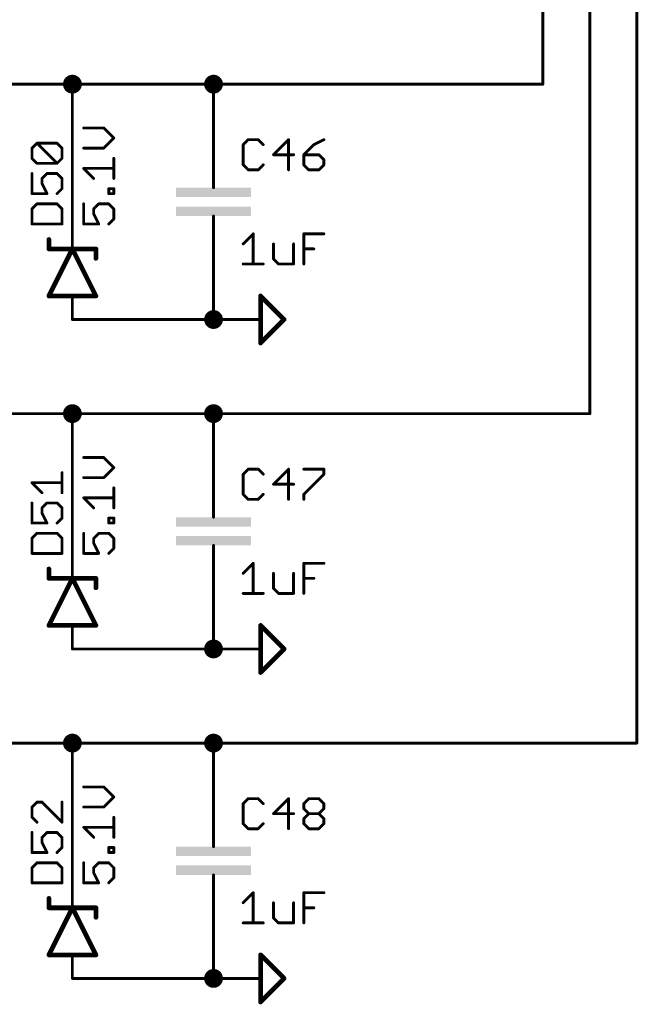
# Model space of a CAD drawing. Extents: x -61 to 240, y -139 to 283.
# Tile 4 of 77: x 40 to 74, y -139 to -85. Entities that reach past the tile are written whole.
import ezdxf

# ---------------------------------------------------------------- set-up
doc = ezdxf.new("R2010")
doc.units = 0
for name, color, linetype in [('91', 94, 'CONTINUOUS'), ('94', 14, 'CONTINUOUS'), ('95', 251, 'CONTINUOUS'), ('96', 251, 'CONTINUOUS')]:
    doc.layers.add(name, color=color, linetype=linetype)

# ---------------------------------------------------------------- blocks, each defined once
blk = doc.blocks.new('RECT')
blk.add_solid([(-0.5, -0.5), (0.5, -0.5), (-0.5, 0.5), (0.5, 0.5)])

msp = doc.modelspace()

# ---------------------------------------------------------------- linework, layer by layer
at = {"layer": '91', "const_width": 0.1524}
for points in [[(68.58, -88.9), (68.58, 7.62)], [(71.12, -106.68), (71.12, 7.62)], [(73.66, -124.46), (73.66, 7.62)], [(38.1, -88.9), (43.18, -88.9)], [(43.18, -96.52), (43.18, -88.9)], [(50.8, -88.9), (43.18, -88.9)], [(50.8, -91.44), (50.8, -88.9)], [(50.8, -88.9), (68.58, -88.9)], [(50.8, -99.06), (50.8, -101.6)], [(50.8, -101.6), (43.18, -101.6)], [(38.1, -106.68), (43.18, -106.68)], [(43.18, -114.3), (43.18, -106.68)], [(50.8, -106.68), (43.18, -106.68)], [(50.8, -109.22), (50.8, -106.68)], [(50.8, -106.68), (71.12, -106.68)], [(50.8, -116.84), (50.8, -119.38)], [(50.8, -119.38), (43.18, -119.38)], [(38.1, -124.46), (43.18, -124.46)], [(43.18, -132.08), (43.18, -124.46)], [(50.8, -124.46), (43.18, -124.46)], [(50.8, -127), (50.8, -124.46)], [(50.8, -124.46), (73.66, -124.46)], [(50.8, -134.62), (50.8, -137.16)], [(50.8, -137.16), (43.18, -137.16)]]:
    msp.add_lwpolyline(points, dxfattribs=at)
at = {"layer": '91'}
for points, const_width in [([(43.18, -89.154, 1), (43.18, -88.646, 1), (43.18, -89.154)], 0.508), ([(50.8, -89.154, 1), (50.8, -88.646, 1), (50.8, -89.154)], 0.508), ([(43.2181, -88.9, 1), (43.1419, -88.9)], 0.0762), ([(43.18, -88.8619, 1), (43.18, -88.9381)], 0.0762), ([(43.18, -88.9381, 1), (43.18, -88.8619)], 0.0762), ([(50.8381, -88.9, 1), (50.7619, -88.9)], 0.0762), ([(50.8, -88.8619, 1), (50.8, -88.9381)], 0.0762), ([(50.8, -88.9381, 1), (50.8, -88.8619)], 0.0762), ([(68.5419, -88.9, 1), (68.6181, -88.9)], 0.0762), ([(68.58, -88.9381, 1), (68.58, -88.8619)], 0.0762), ([(50.7619, -91.44, 1), (50.8381, -91.44)], 0.0762), ([(43.1419, -96.52, 1), (43.2181, -96.52)], 0.0762), ([(50.8381, -99.06, 1), (50.7619, -99.06)], 0.0762), ([(50.8, -101.854, 1), (50.8, -101.346, 1), (50.8, -101.854)], 0.508), ([(43.18, -101.5619, 1), (43.18, -101.6381)], 0.0762), ([(50.7619, -101.6, 1), (50.8381, -101.6)], 0.0762), ([(50.8, -101.6381, 1), (50.8, -101.5619)], 0.0762), ([(43.18, -106.934, 1), (43.18, -106.426, 1), (43.18, -106.934)], 0.508), ([(50.8, -106.934, 1), (50.8, -106.426, 1), (50.8, -106.934)], 0.508), ([(43.2181, -106.68, 1), (43.1419, -106.68)], 0.0762), ([(43.18, -106.6419, 1), (43.18, -106.7181)], 0.0762), ([(43.18, -106.7181, 1), (43.18, -106.6419)], 0.0762), ([(50.8381, -106.68, 1), (50.7619, -106.68)], 0.0762), ([(50.8, -106.6419, 1), (50.8, -106.7181)], 0.0762), ([(50.8, -106.7181, 1), (50.8, -106.6419)], 0.0762), ([(71.0819, -106.68, 1), (71.1581, -106.68)], 0.0762), ([(71.12, -106.7181, 1), (71.12, -106.6419)], 0.0762), ([(50.7619, -109.22, 1), (50.8381, -109.22)], 0.0762), ([(43.1419, -114.3, 1), (43.2181, -114.3)], 0.0762), ([(50.8381, -116.84, 1), (50.7619, -116.84)], 0.0762), ([(50.8, -119.634, 1), (50.8, -119.126, 1), (50.8, -119.634)], 0.508), ([(43.18, -119.3419, 1), (43.18, -119.4181)], 0.0762), ([(50.7619, -119.38, 1), (50.8381, -119.38)], 0.0762), ([(50.8, -119.4181, 1), (50.8, -119.3419)], 0.0762), ([(43.18, -124.714, 1), (43.18, -124.206, 1), (43.18, -124.714)], 0.508), ([(50.8, -124.714, 1), (50.8, -124.206, 1), (50.8, -124.714)], 0.508), ([(43.2181, -124.46, 1), (43.1419, -124.46)], 0.0762), ([(43.18, -124.4219, 1), (43.18, -124.4981)], 0.0762), ([(43.18, -124.4981, 1), (43.18, -124.4219)], 0.0762), ([(50.8381, -124.46, 1), (50.7619, -124.46)], 0.0762), ([(50.8, -124.4219, 1), (50.8, -124.4981)], 0.0762), ([(50.8, -124.4981, 1), (50.8, -124.4219)], 0.0762), ([(73.6219, -124.46, 1), (73.6981, -124.46)], 0.0762), ([(73.66, -124.4981, 1), (73.66, -124.4219)], 0.0762), ([(50.7619, -127, 1), (50.8381, -127)], 0.0762), ([(43.1419, -132.08, 1), (43.2181, -132.08)], 0.0762), ([(50.8381, -134.62, 1), (50.7619, -134.62)], 0.0762), ([(43.18, -137.1219, 1), (43.18, -137.1981)], 0.0762), ([(50.8, -137.414, 1), (50.8, -136.906, 1), (50.8, -137.414)], 0.508), ([(50.8, -137.1981, 1), (50.8, -137.1219)], 0.0762), ([(50.7619, -137.16, 1), (50.8381, -137.16)], 0.0762)]:
    msp.add_lwpolyline(points, format="xyb", dxfattribs=dict(at, const_width=const_width))
at = {"layer": '94'}
for points, const_width in [([(50.8, -91.44), (50.8, -93.98)], 0.1524), ([(50.8, -93.98), (50.8, -94.488)], 0.1524), ([(50.8, -96.52), (50.8, -96.012)], 0.1524), ([(43.18, -96.52), (43.18, -97.79)], 0.1524), ([(50.8, -99.06), (50.8, -96.52)], 0.1524), ([(41.91, -97.79), (41.91, -97.282)], 0.254), ([(43.18, -97.79), (41.91, -100.33)], 0.254), ([(41.91, -97.79), (43.18, -97.79)], 0.254), ([(44.45, -100.33), (43.18, -97.79)], 0.254), ([(43.18, -97.79), (44.45, -97.79)], 0.254), ([(44.45, -97.79), (44.45, -98.298)], 0.254), ([(41.91, -100.33), (43.18, -100.33)], 0.254), ([(43.18, -100.33), (44.45, -100.33)], 0.254), ([(43.18, -101.6), (43.18, -100.33)], 0.1524), ([(53.34, -102.87), (53.34, -100.33)], 0.254), ([(53.34, -100.33), (54.61, -101.6)], 0.254), ([(54.61, -101.6), (53.34, -102.87)], 0.254), ([(50.8, -101.6), (53.34, -101.6)], 0.1524), ([(50.8, -109.22), (50.8, -111.76)], 0.1524), ([(50.8, -111.76), (50.8, -112.268)], 0.1524), ([(43.18, -114.3), (43.18, -115.57)], 0.1524), ([(50.8, -114.3), (50.8, -113.792)], 0.1524), ([(50.8, -116.84), (50.8, -114.3)], 0.1524), ([(41.91, -115.57), (41.91, -115.062)], 0.254), ([(43.18, -115.57), (41.91, -118.11)], 0.254), ([(41.91, -115.57), (43.18, -115.57)], 0.254), ([(44.45, -118.11), (43.18, -115.57)], 0.254), ([(43.18, -115.57), (44.45, -115.57)], 0.254), ([(44.45, -115.57), (44.45, -116.078)], 0.254), ([(41.91, -118.11), (43.18, -118.11)], 0.254), ([(43.18, -118.11), (44.45, -118.11)], 0.254), ([(43.18, -119.38), (43.18, -118.11)], 0.1524), ([(53.34, -120.65), (53.34, -118.11)], 0.254), ([(53.34, -118.11), (54.61, -119.38)], 0.254), ([(50.8, -119.38), (53.34, -119.38)], 0.1524), ([(54.61, -119.38), (53.34, -120.65)], 0.254), ([(50.8, -127), (50.8, -129.54)], 0.1524), ([(50.8, -129.54), (50.8, -130.048)], 0.1524), ([(50.8, -132.08), (50.8, -131.572)], 0.1524), ([(43.18, -132.08), (43.18, -133.35)], 0.1524), ([(50.8, -134.62), (50.8, -132.08)], 0.1524), ([(41.91, -133.35), (41.91, -132.842)], 0.254), ([(43.18, -133.35), (41.91, -135.89)], 0.254), ([(41.91, -133.35), (43.18, -133.35)], 0.254), ([(44.45, -135.89), (43.18, -133.35)], 0.254), ([(43.18, -133.35), (44.45, -133.35)], 0.254), ([(44.45, -133.35), (44.45, -133.858)], 0.254), ([(41.91, -135.89), (43.18, -135.89)], 0.254), ([(43.18, -135.89), (44.45, -135.89)], 0.254), ([(43.18, -137.16), (43.18, -135.89)], 0.1524), ([(53.34, -138.43), (53.34, -135.89)], 0.254), ([(53.34, -135.89), (54.61, -137.16)], 0.254), ([(50.8, -137.16), (53.34, -137.16)], 0.1524), ([(54.61, -137.16), (53.34, -138.43)], 0.254)]:
    msp.add_lwpolyline(points, dxfattribs=dict(at, const_width=const_width))
for points, const_width in [([(50.8381, -91.44, 1), (50.7619, -91.44)], 0.0762), ([(50.8381, -93.98, 1), (50.7619, -93.98)], 0.0762), ([(50.7619, -93.98, 1), (50.8381, -93.98)], 0.0762), ([(50.7619, -94.488, 1), (50.8381, -94.488)], 0.0762), ([(50.8381, -96.012, 1), (50.7619, -96.012)], 0.0762), ([(43.2181, -96.52, 1), (43.1419, -96.52)], 0.0762), ([(50.8381, -96.52, 1), (50.7619, -96.52)], 0.0762), ([(50.7619, -96.52, 1), (50.8381, -96.52)], 0.0762), ([(41.9735, -97.282, 1), (41.8465, -97.282)], 0.127), ([(41.91, -97.7265, 1), (41.91, -97.8535)], 0.127), ([(41.8465, -97.79, 1), (41.9735, -97.79)], 0.127), ([(43.2368, -97.7616, 1), (43.1232, -97.8184)], 0.127), ([(43.18, -97.7265, 1), (43.18, -97.8535)], 0.127), ([(43.2368, -97.8184, 1), (43.1232, -97.7616)], 0.127), ([(43.1419, -97.79, 1), (43.2181, -97.79)], 0.0762), ([(43.18, -97.8535, 1), (43.18, -97.7265)], 0.127), ([(44.5135, -97.79, 1), (44.3865, -97.79)], 0.127), ([(44.45, -97.8535, 1), (44.45, -97.7265)], 0.127), ([(44.3865, -98.298, 1), (44.5135, -98.298)], 0.127), ([(50.7619, -99.06, 1), (50.8381, -99.06)], 0.0762), ([(41.91, -100.2665, 1), (41.91, -100.3935)], 0.127), ([(41.8532, -100.3016, 1), (41.9668, -100.3584)], 0.127), ([(43.18, -100.2665, 1), (43.18, -100.3935)], 0.127), ([(43.2181, -100.33, 1), (43.1419, -100.33)], 0.0762), ([(43.18, -100.3935, 1), (43.18, -100.2665)], 0.127), ([(44.3932, -100.3584, 1), (44.5068, -100.3016)], 0.127), ([(44.45, -100.3935, 1), (44.45, -100.2665)], 0.127), ([(53.4035, -100.33, 1), (53.2765, -100.33)], 0.127), ([(53.3849, -100.2851, 1), (53.2951, -100.3749)], 0.127), ([(54.6549, -101.6449, 1), (54.5651, -101.5551)], 0.127), ([(54.5651, -101.6449, 1), (54.6549, -101.5551)], 0.127), ([(43.1419, -101.6, 1), (43.2181, -101.6)], 0.0762), ([(50.8, -101.5619, 1), (50.8, -101.6381)], 0.0762), ([(53.34, -101.6381, 1), (53.34, -101.5619)], 0.0762), ([(53.2951, -102.8251, 1), (53.3849, -102.9149)], 0.127), ([(53.2765, -102.87, 1), (53.4035, -102.87)], 0.127), ([(50.8381, -109.22, 1), (50.7619, -109.22)], 0.0762), ([(50.8381, -111.76, 1), (50.7619, -111.76)], 0.0762), ([(50.7619, -111.76, 1), (50.8381, -111.76)], 0.0762), ([(50.7619, -112.268, 1), (50.8381, -112.268)], 0.0762), ([(43.2181, -114.3, 1), (43.1419, -114.3)], 0.0762), ([(50.8381, -113.792, 1), (50.7619, -113.792)], 0.0762), ([(50.8381, -114.3, 1), (50.7619, -114.3)], 0.0762), ([(50.7619, -114.3, 1), (50.8381, -114.3)], 0.0762), ([(41.9735, -115.062, 1), (41.8465, -115.062)], 0.127), ([(41.91, -115.5065, 1), (41.91, -115.6335)], 0.127), ([(41.8465, -115.57, 1), (41.9735, -115.57)], 0.127), ([(43.2368, -115.5416, 1), (43.1232, -115.5984)], 0.127), ([(43.18, -115.5065, 1), (43.18, -115.6335)], 0.127), ([(43.2368, -115.5984, 1), (43.1232, -115.5416)], 0.127), ([(43.1419, -115.57, 1), (43.2181, -115.57)], 0.0762), ([(43.18, -115.6335, 1), (43.18, -115.5065)], 0.127), ([(44.5135, -115.57, 1), (44.3865, -115.57)], 0.127), ([(44.45, -115.6335, 1), (44.45, -115.5065)], 0.127), ([(44.3865, -116.078, 1), (44.5135, -116.078)], 0.127), ([(50.7619, -116.84, 1), (50.8381, -116.84)], 0.0762), ([(41.91, -118.0465, 1), (41.91, -118.1735)], 0.127), ([(41.8532, -118.0816, 1), (41.9668, -118.1384)], 0.127), ([(43.18, -118.0465, 1), (43.18, -118.1735)], 0.127), ([(43.2181, -118.11, 1), (43.1419, -118.11)], 0.0762), ([(43.18, -118.1735, 1), (43.18, -118.0465)], 0.127), ([(44.3932, -118.1384, 1), (44.5068, -118.0816)], 0.127), ([(44.45, -118.1735, 1), (44.45, -118.0465)], 0.127), ([(53.4035, -118.11, 1), (53.2765, -118.11)], 0.127), ([(53.3849, -118.0651, 1), (53.2951, -118.1549)], 0.127), ([(43.1419, -119.38, 1), (43.2181, -119.38)], 0.0762), ([(50.8, -119.3419, 1), (50.8, -119.4181)], 0.0762), ([(53.34, -119.4181, 1), (53.34, -119.3419)], 0.0762), ([(54.6549, -119.4249, 1), (54.5651, -119.3351)], 0.127), ([(54.5651, -119.4249, 1), (54.6549, -119.3351)], 0.127), ([(53.2951, -120.6051, 1), (53.3849, -120.6949)], 0.127), ([(53.2765, -120.65, 1), (53.4035, -120.65)], 0.127), ([(50.8381, -127, 1), (50.7619, -127)], 0.0762), ([(50.8381, -129.54, 1), (50.7619, -129.54)], 0.0762), ([(50.7619, -129.54, 1), (50.8381, -129.54)], 0.0762), ([(50.7619, -130.048, 1), (50.8381, -130.048)], 0.0762), ([(50.8381, -131.572, 1), (50.7619, -131.572)], 0.0762), ([(43.2181, -132.08, 1), (43.1419, -132.08)], 0.0762), ([(50.8381, -132.08, 1), (50.7619, -132.08)], 0.0762), ([(50.7619, -132.08, 1), (50.8381, -132.08)], 0.0762), ([(41.9735, -132.842, 1), (41.8465, -132.842)], 0.127), ([(41.91, -133.2865, 1), (41.91, -133.4135)], 0.127), ([(41.8465, -133.35, 1), (41.9735, -133.35)], 0.127), ([(43.2368, -133.3216, 1), (43.1232, -133.3784)], 0.127), ([(43.18, -133.2865, 1), (43.18, -133.4135)], 0.127), ([(43.2368, -133.3784, 1), (43.1232, -133.3216)], 0.127), ([(43.1419, -133.35, 1), (43.2181, -133.35)], 0.0762), ([(43.18, -133.4135, 1), (43.18, -133.2865)], 0.127), ([(44.5135, -133.35, 1), (44.3865, -133.35)], 0.127), ([(44.45, -133.4135, 1), (44.45, -133.2865)], 0.127), ([(44.3865, -133.858, 1), (44.5135, -133.858)], 0.127), ([(50.7619, -134.62, 1), (50.8381, -134.62)], 0.0762), ([(41.91, -135.8265, 1), (41.91, -135.9535)], 0.127), ([(41.8532, -135.8616, 1), (41.9668, -135.9184)], 0.127), ([(43.18, -135.8265, 1), (43.18, -135.9535)], 0.127), ([(43.2181, -135.89, 1), (43.1419, -135.89)], 0.0762), ([(43.18, -135.9535, 1), (43.18, -135.8265)], 0.127), ([(44.3932, -135.9184, 1), (44.5068, -135.8616)], 0.127), ([(44.45, -135.9535, 1), (44.45, -135.8265)], 0.127), ([(53.4035, -135.89, 1), (53.2765, -135.89)], 0.127), ([(53.3849, -135.8451, 1), (53.2951, -135.9349)], 0.127), ([(50.8, -137.1219, 1), (50.8, -137.1981)], 0.0762), ([(53.34, -137.1981, 1), (53.34, -137.1219)], 0.0762), ([(54.6549, -137.2049, 1), (54.5651, -137.1151)], 0.127), ([(54.5651, -137.2049, 1), (54.6549, -137.1151)], 0.127), ([(43.1419, -137.16, 1), (43.2181, -137.16)], 0.0762), ([(53.2951, -138.3851, 1), (53.3849, -138.4749)], 0.127), ([(53.2765, -138.43, 1), (53.4035, -138.43)], 0.127)]:
    msp.add_lwpolyline(points, format="xyb", dxfattribs=dict(at, const_width=const_width))
at = {"layer": '95', "const_width": 0.1524}
for points in [[(52.6714, -91.8958), (52.4002, -92.167)], [(53.2137, -91.8958), (52.6714, -91.8958)], [(53.4849, -92.167), (53.2137, -91.8958)], [(54.8509, -91.8958), (54.0374, -92.7093)], [(54.8509, -93.5228), (54.8509, -91.8958)], [(56.7592, -91.8958), (56.2168, -92.167)], [(40.9942, -92.356), (41.2654, -92.0848)], [(40.9942, -92.8983), (40.9942, -92.356)], [(41.2654, -92.0848), (42.35, -92.0848)], [(42.35, -93.1695), (41.2654, -92.0848)], [(42.35, -92.0848), (42.6212, -92.356)], [(42.6212, -92.356), (42.6212, -92.8983)], [(52.4002, -92.167), (52.4002, -93.2516)], [(56.2168, -92.167), (55.6745, -92.7093)], [(41.2654, -93.1695), (40.9942, -92.8983)], [(42.6212, -92.8983), (42.35, -93.1695)], [(54.0374, -92.7093), (55.122, -92.7093)], [(55.6745, -92.7093), (55.6745, -93.2516)], [(56.488, -92.7093), (55.6745, -92.7093)], [(56.7592, -92.9805), (56.488, -92.7093)], [(56.7592, -93.2516), (56.7592, -92.9805)], [(42.35, -93.1695), (41.2654, -93.1695)], [(52.4002, -93.2516), (52.6714, -93.5228)], [(52.6714, -93.5228), (53.2137, -93.5228)], [(53.2137, -93.5228), (53.4849, -93.2516)], [(55.6745, -93.2516), (55.9457, -93.5228)], [(55.9457, -93.5228), (56.488, -93.5228)], [(56.488, -93.5228), (56.7592, -93.2516)], [(40.9942, -93.722), (40.9942, -94.8066)], [(41.5365, -93.9931), (41.8077, -93.722)], [(41.5365, -94.2643), (41.5365, -93.9931)], [(41.8077, -93.722), (42.35, -93.722)], [(42.35, -93.722), (42.6212, -93.9931)], [(42.6212, -93.9931), (42.6212, -94.5355)], [(41.8077, -94.8066), (41.5365, -94.2643)], [(42.6212, -94.5355), (42.35, -94.8066)], [(40.9942, -94.8066), (41.8077, -94.8066)], [(41.2654, -95.3591), (40.9942, -95.6303)], [(40.9942, -95.6303), (40.9942, -96.4438)], [(42.35, -95.3591), (41.2654, -95.3591)], [(42.6212, -95.6303), (42.35, -95.3591)], [(42.6212, -96.4438), (42.6212, -95.6303)], [(40.9942, -96.4438), (42.6212, -96.4438)], [(42.6212, -110.9495), (42.6212, -109.8648)], [(52.6714, -109.6758), (52.4002, -109.947)], [(52.4002, -109.947), (52.4002, -111.0316)], [(53.2137, -109.6758), (52.6714, -109.6758)], [(53.4849, -109.947), (53.2137, -109.6758)], [(54.8509, -109.6758), (54.0374, -110.4893)], [(54.8509, -111.3028), (54.8509, -109.6758)], [(55.6745, -109.6758), (56.7592, -109.6758)], [(56.7592, -109.947), (55.6745, -111.0316)], [(56.7592, -109.6758), (56.7592, -109.947)], [(41.5365, -110.9495), (40.9942, -110.4072)], [(40.9942, -110.4072), (42.6212, -110.4072)], [(54.0374, -110.4893), (55.122, -110.4893)], [(52.4002, -111.0316), (52.6714, -111.3028)], [(53.2137, -111.3028), (53.4849, -111.0316)], [(55.6745, -111.0316), (55.6745, -111.3028)], [(40.9942, -111.502), (40.9942, -112.5866)], [(41.5365, -111.7732), (41.8077, -111.502)], [(41.8077, -111.502), (42.35, -111.502)], [(42.35, -111.502), (42.6212, -111.7732)], [(52.6714, -111.3028), (53.2137, -111.3028)], [(41.5365, -112.0443), (41.5365, -111.7732)], [(41.8077, -112.5866), (41.5365, -112.0443)], [(42.6212, -111.7732), (42.6212, -112.3155)], [(40.9942, -112.5866), (41.8077, -112.5866)], [(42.6212, -112.3155), (42.35, -112.5866)], [(41.2654, -113.1391), (40.9942, -113.4103)], [(42.35, -113.1391), (41.2654, -113.1391)], [(42.6212, -113.4103), (42.35, -113.1391)], [(40.9942, -113.4103), (40.9942, -114.2238)], [(42.6212, -114.2238), (42.6212, -113.4103)], [(40.9942, -114.2238), (42.6212, -114.2238)], [(52.6714, -127.4558), (52.4002, -127.727)], [(53.2137, -127.4558), (52.6714, -127.4558)], [(53.4849, -127.727), (53.2137, -127.4558)], [(54.8509, -127.4558), (54.0374, -128.2693)], [(54.8509, -129.0828), (54.8509, -127.4558)], [(55.6745, -127.727), (55.9457, -127.4558)], [(55.9457, -127.4558), (56.488, -127.4558)], [(56.488, -127.4558), (56.7592, -127.727)], [(41.2654, -127.6448), (40.9942, -127.916)], [(40.9942, -127.916), (40.9942, -128.4583)], [(41.5365, -127.6448), (41.2654, -127.6448)], [(42.6212, -128.7295), (41.5365, -127.6448)], [(42.6212, -127.6448), (42.6212, -128.7295)], [(52.4002, -127.727), (52.4002, -128.8116)], [(55.6745, -127.9981), (55.6745, -127.727)], [(55.9457, -128.2693), (55.6745, -127.9981)], [(56.7592, -127.9981), (56.488, -128.2693)], [(56.7592, -127.727), (56.7592, -127.9981)], [(40.9942, -128.4583), (41.2654, -128.7295)], [(54.0374, -128.2693), (55.122, -128.2693)], [(55.6745, -128.5405), (55.9457, -128.2693)], [(55.6745, -128.8116), (55.6745, -128.5405)], [(55.9457, -128.2693), (56.488, -128.2693)], [(56.488, -128.2693), (56.7592, -128.5405)], [(56.7592, -128.5405), (56.7592, -128.8116)], [(52.4002, -128.8116), (52.6714, -129.0828)], [(52.6714, -129.0828), (53.2137, -129.0828)], [(53.2137, -129.0828), (53.4849, -128.8116)], [(55.9457, -129.0828), (55.6745, -128.8116)], [(56.488, -129.0828), (55.9457, -129.0828)], [(56.7592, -128.8116), (56.488, -129.0828)], [(40.9942, -129.282), (40.9942, -130.3666)], [(41.5365, -129.5532), (41.8077, -129.282)], [(41.5365, -129.8243), (41.5365, -129.5532)], [(41.8077, -129.282), (42.35, -129.282)], [(42.35, -129.282), (42.6212, -129.5532)], [(42.6212, -129.5532), (42.6212, -130.0955)], [(41.8077, -130.3666), (41.5365, -129.8243)], [(42.6212, -130.0955), (42.35, -130.3666)], [(40.9942, -130.3666), (41.8077, -130.3666)], [(41.2654, -130.9191), (40.9942, -131.1903)], [(40.9942, -131.1903), (40.9942, -132.0038)], [(42.35, -130.9191), (41.2654, -130.9191)], [(42.6212, -131.1903), (42.35, -130.9191)], [(42.6212, -132.0038), (42.6212, -131.1903)], [(40.9942, -132.0038), (42.6212, -132.0038)]]:
    msp.add_lwpolyline(points, dxfattribs=at)
at = {"layer": '95', "const_width": 0.0762}
for points in [[(52.6714, -91.8577, 1), (52.6714, -91.9339)], [(52.6983, -91.9228, 1), (52.6444, -91.8689)], [(53.2406, -91.8689, 1), (53.1868, -91.9228)], [(53.2137, -91.9339, 1), (53.2137, -91.8577)], [(54.889, -91.8958, 1), (54.8128, -91.8958)], [(54.8778, -91.9228, 1), (54.8239, -91.8689)], [(56.7762, -91.9299, 1), (56.7421, -91.8617)], [(41.0323, -92.356, 1), (40.9561, -92.356)], [(40.9673, -92.3291, 1), (41.0212, -92.3829)], [(41.2923, -92.0579, 1), (41.2384, -92.1118)], [(41.2654, -92.0467, 1), (41.2654, -92.1229)], [(41.2923, -92.1118, 1), (41.2384, -92.0579)], [(42.377, -92.0579, 1), (42.3231, -92.1118)], [(42.35, -92.1229, 1), (42.35, -92.0467)], [(42.6593, -92.356, 1), (42.5831, -92.356)], [(42.5943, -92.3829, 1), (42.6481, -92.3291)], [(52.4383, -92.167, 1), (52.3621, -92.167)], [(52.3733, -92.14, 1), (52.4271, -92.1939)], [(53.4579, -92.1939, 1), (53.5118, -92.14)], [(56.1998, -92.1329, 1), (56.2339, -92.2011)], [(56.2438, -92.1939, 1), (56.1899, -92.14)], [(41.0212, -92.8714, 1), (40.9673, -92.9253)], [(40.9561, -92.8983, 1), (41.0323, -92.8983)], [(42.5831, -92.8983, 1), (42.6593, -92.8983)], [(42.6481, -92.9253, 1), (42.5943, -92.8714)], [(54.0374, -92.6712, 1), (54.0374, -92.7474)], [(54.0104, -92.6824, 1), (54.0643, -92.7362)], [(55.122, -92.7474, 1), (55.122, -92.6712)], [(55.7126, -92.7093, 1), (55.6364, -92.7093)], [(55.6745, -92.6712, 1), (55.6745, -92.7474)], [(55.6476, -92.6824, 1), (55.7015, -92.7362)], [(56.5149, -92.6824, 1), (56.4611, -92.7362)], [(56.488, -92.7474, 1), (56.488, -92.6712)], [(56.7973, -92.9805, 1), (56.7211, -92.9805)], [(56.7322, -93.0074, 1), (56.7861, -92.9535)], [(41.2654, -93.1314, 1), (41.2654, -93.2076)], [(41.2384, -93.1964, 1), (41.2923, -93.1425)], [(42.3231, -93.1425, 1), (42.377, -93.1964)], [(42.3231, -93.1964, 1), (42.377, -93.1425)], [(42.35, -93.2076, 1), (42.35, -93.1314)], [(52.4271, -93.2247, 1), (52.3733, -93.2786)], [(52.3621, -93.2516, 1), (52.4383, -93.2516)], [(52.6714, -93.4847, 1), (52.6714, -93.5609)], [(52.6444, -93.5497, 1), (52.6983, -93.4959)], [(53.1868, -93.4959, 1), (53.2406, -93.5497)], [(53.2137, -93.5609, 1), (53.2137, -93.4847)], [(53.5118, -93.2786, 1), (53.4579, -93.2247)], [(54.8128, -93.5228, 1), (54.889, -93.5228)], [(55.7015, -93.2247, 1), (55.6476, -93.2786)], [(55.6364, -93.2516, 1), (55.7126, -93.2516)], [(55.9457, -93.4847, 1), (55.9457, -93.5609)], [(55.9187, -93.5497, 1), (55.9726, -93.4959)], [(56.4611, -93.4959, 1), (56.5149, -93.5497)], [(56.488, -93.5609, 1), (56.488, -93.4847)], [(56.7211, -93.2516, 1), (56.7973, -93.2516)], [(56.7861, -93.2786, 1), (56.7322, -93.2247)], [(41.0323, -93.722, 1), (40.9561, -93.722)], [(41.5746, -93.9931, 1), (41.4984, -93.9931)], [(41.5096, -93.9662, 1), (41.5635, -94.0201)], [(41.8077, -93.6839, 1), (41.8077, -93.7601)], [(41.8346, -93.7489, 1), (41.7808, -93.695)], [(42.377, -93.695, 1), (42.3231, -93.7489)], [(42.35, -93.7601, 1), (42.35, -93.6839)], [(42.6593, -93.9931, 1), (42.5831, -93.9931)], [(42.5943, -94.0201, 1), (42.6481, -93.9662)], [(41.4984, -94.2643, 1), (41.5746, -94.2643)], [(41.5706, -94.2473, 1), (41.5025, -94.2814)], [(42.5831, -94.5355, 1), (42.6593, -94.5355)], [(42.6481, -94.5624, 1), (42.5943, -94.5085)], [(40.9942, -94.7685, 1), (40.9942, -94.8447)], [(40.9561, -94.8066, 1), (41.0323, -94.8066)], [(41.7736, -94.8237, 1), (41.8418, -94.7896)], [(41.8077, -94.8447, 1), (41.8077, -94.7685)], [(42.3231, -94.7797, 1), (42.377, -94.8336)], [(41.0323, -95.6303, 1), (40.9561, -95.6303)], [(40.9673, -95.6034, 1), (41.0212, -95.6572)], [(41.2654, -95.321, 1), (41.2654, -95.3972)], [(41.2923, -95.3861, 1), (41.2384, -95.3322)], [(42.377, -95.3322, 1), (42.3231, -95.3861)], [(42.35, -95.3972, 1), (42.35, -95.321)], [(42.6593, -95.6303, 1), (42.5831, -95.6303)], [(42.5943, -95.6572, 1), (42.6481, -95.6034)], [(40.9942, -96.4057, 1), (40.9942, -96.4819)], [(40.9561, -96.4438, 1), (41.0323, -96.4438)], [(42.5831, -96.4438, 1), (42.6593, -96.4438)], [(42.6212, -96.4819, 1), (42.6212, -96.4057)], [(42.6593, -109.8648, 1), (42.5831, -109.8648)], [(52.4383, -109.947, 1), (52.3621, -109.947)], [(52.3733, -109.92, 1), (52.4271, -109.9739)], [(52.6714, -109.6377, 1), (52.6714, -109.7139)], [(52.6983, -109.7028, 1), (52.6444, -109.6489)], [(53.2406, -109.6489, 1), (53.1868, -109.7028)], [(53.2137, -109.7139, 1), (53.2137, -109.6377)], [(53.4579, -109.9739, 1), (53.5118, -109.92)], [(54.889, -109.6758, 1), (54.8128, -109.6758)], [(54.8778, -109.7028, 1), (54.8239, -109.6489)], [(55.6745, -109.6377, 1), (55.6745, -109.7139)], [(56.7973, -109.6758, 1), (56.7211, -109.6758)], [(56.7211, -109.947, 1), (56.7973, -109.947)], [(56.7861, -109.9739, 1), (56.7322, -109.92)], [(56.7592, -109.7139, 1), (56.7592, -109.6377)], [(41.0212, -110.3802, 1), (40.9673, -110.4341)], [(40.9942, -110.3691, 1), (40.9942, -110.4453)], [(42.6212, -110.4453, 1), (42.6212, -110.3691)], [(54.0374, -110.4512, 1), (54.0374, -110.5274)], [(54.0104, -110.4624, 1), (54.0643, -110.5162)], [(55.122, -110.5274, 1), (55.122, -110.4512)], [(41.5096, -110.9764, 1), (41.5635, -110.9225)], [(42.5831, -110.9495, 1), (42.6593, -110.9495)], [(52.4271, -111.0047, 1), (52.3733, -111.0586)], [(52.3621, -111.0316, 1), (52.4383, -111.0316)], [(53.5118, -111.0586, 1), (53.4579, -111.0047)], [(55.7126, -111.0316, 1), (55.6364, -111.0316)], [(55.6476, -111.0047, 1), (55.7015, -111.0586)], [(41.0323, -111.502, 1), (40.9561, -111.502)], [(41.8077, -111.4639, 1), (41.8077, -111.5401)], [(41.8346, -111.5289, 1), (41.7808, -111.475)], [(42.377, -111.475, 1), (42.3231, -111.5289)], [(42.35, -111.5401, 1), (42.35, -111.4639)], [(52.6714, -111.2647, 1), (52.6714, -111.3409)], [(52.6444, -111.3297, 1), (52.6983, -111.2759)], [(53.1868, -111.2759, 1), (53.2406, -111.3297)], [(53.2137, -111.3409, 1), (53.2137, -111.2647)], [(54.8128, -111.3028, 1), (54.889, -111.3028)], [(55.6364, -111.3028, 1), (55.7126, -111.3028)], [(41.5746, -111.7732, 1), (41.4984, -111.7732)], [(41.5096, -111.7462, 1), (41.5635, -111.8001)], [(41.4984, -112.0443, 1), (41.5746, -112.0443)], [(41.5706, -112.0273, 1), (41.5025, -112.0614)], [(42.6593, -111.7732, 1), (42.5831, -111.7732)], [(42.5943, -111.8001, 1), (42.6481, -111.7462)], [(40.9942, -112.5485, 1), (40.9942, -112.6247)], [(40.9561, -112.5866, 1), (41.0323, -112.5866)], [(41.7736, -112.6037, 1), (41.8418, -112.5696)], [(41.8077, -112.6247, 1), (41.8077, -112.5485)], [(42.3231, -112.5597, 1), (42.377, -112.6136)], [(42.5831, -112.3155, 1), (42.6593, -112.3155)], [(42.6481, -112.3424, 1), (42.5943, -112.2885)], [(41.2654, -113.101, 1), (41.2654, -113.1772)], [(41.2923, -113.1661, 1), (41.2384, -113.1122)], [(42.377, -113.1122, 1), (42.3231, -113.1661)], [(42.35, -113.1772, 1), (42.35, -113.101)], [(41.0323, -113.4103, 1), (40.9561, -113.4103)], [(40.9673, -113.3834, 1), (41.0212, -113.4372)], [(42.6593, -113.4103, 1), (42.5831, -113.4103)], [(42.5943, -113.4372, 1), (42.6481, -113.3834)], [(40.9942, -114.1857, 1), (40.9942, -114.2619)], [(40.9561, -114.2238, 1), (41.0323, -114.2238)], [(42.5831, -114.2238, 1), (42.6593, -114.2238)], [(42.6212, -114.2619, 1), (42.6212, -114.1857)], [(52.6714, -127.4177, 1), (52.6714, -127.4939)], [(52.6983, -127.4828, 1), (52.6444, -127.4289)], [(53.2406, -127.4289, 1), (53.1868, -127.4828)], [(53.2137, -127.4939, 1), (53.2137, -127.4177)], [(54.889, -127.4558, 1), (54.8128, -127.4558)], [(54.8778, -127.4828, 1), (54.8239, -127.4289)], [(55.9457, -127.4177, 1), (55.9457, -127.4939)], [(55.9726, -127.4828, 1), (55.9187, -127.4289)], [(56.5149, -127.4289, 1), (56.4611, -127.4828)], [(56.488, -127.4939, 1), (56.488, -127.4177)], [(41.0323, -127.916, 1), (40.9561, -127.916)], [(40.9673, -127.8891, 1), (41.0212, -127.9429)], [(41.2654, -127.6067, 1), (41.2654, -127.6829)], [(41.2923, -127.6718, 1), (41.2384, -127.6179)], [(41.5635, -127.6179, 1), (41.5096, -127.6718)], [(41.5365, -127.6829, 1), (41.5365, -127.6067)], [(42.6593, -127.6448, 1), (42.5831, -127.6448)], [(52.4383, -127.727, 1), (52.3621, -127.727)], [(52.3733, -127.7, 1), (52.4271, -127.7539)], [(53.4579, -127.7539, 1), (53.5118, -127.7)], [(55.7126, -127.727, 1), (55.6364, -127.727)], [(55.6476, -127.7, 1), (55.7015, -127.7539)], [(55.7015, -127.9712, 1), (55.6476, -128.0251)], [(55.6364, -127.9981, 1), (55.7126, -127.9981)], [(56.7973, -127.727, 1), (56.7211, -127.727)], [(56.7211, -127.9981, 1), (56.7973, -127.9981)], [(56.7322, -127.7539, 1), (56.7861, -127.7)], [(56.7861, -128.0251, 1), (56.7322, -127.9712)], [(41.0212, -128.4314, 1), (40.9673, -128.4853)], [(40.9561, -128.4583, 1), (41.0323, -128.4583)], [(54.0374, -128.2312, 1), (54.0374, -128.3074)], [(54.0104, -128.2424, 1), (54.0643, -128.2962)], [(55.122, -128.3074, 1), (55.122, -128.2312)], [(55.7126, -128.5405, 1), (55.6364, -128.5405)], [(55.6476, -128.5135, 1), (55.7015, -128.5674)], [(55.9457, -128.2312, 1), (55.9457, -128.3074)], [(55.9726, -128.2962, 1), (55.9187, -128.2424)], [(55.9187, -128.2962, 1), (55.9726, -128.2424)], [(56.5149, -128.2424, 1), (56.4611, -128.2962)], [(56.4611, -128.2424, 1), (56.5149, -128.2962)], [(56.488, -128.3074, 1), (56.488, -128.2312)], [(56.7973, -128.5405, 1), (56.7211, -128.5405)], [(56.7322, -128.5674, 1), (56.7861, -128.5135)], [(41.2384, -128.7564, 1), (41.2923, -128.7025)], [(42.5831, -128.7295, 1), (42.6593, -128.7295)], [(42.5943, -128.7564, 1), (42.6481, -128.7025)], [(52.4271, -128.7847, 1), (52.3733, -128.8386)], [(52.3621, -128.8116, 1), (52.4383, -128.8116)], [(52.6714, -129.0447, 1), (52.6714, -129.1209)], [(52.6444, -129.1097, 1), (52.6983, -129.0559)], [(53.1868, -129.0559, 1), (53.2406, -129.1097)], [(53.2137, -129.1209, 1), (53.2137, -129.0447)], [(53.5118, -128.8386, 1), (53.4579, -128.7847)], [(54.8128, -129.0828, 1), (54.889, -129.0828)], [(55.7015, -128.7847, 1), (55.6476, -128.8386)], [(55.6364, -128.8116, 1), (55.7126, -128.8116)], [(55.9457, -129.0447, 1), (55.9457, -129.1209)], [(55.9187, -129.1097, 1), (55.9726, -129.0559)], [(56.4611, -129.0559, 1), (56.5149, -129.1097)], [(56.488, -129.1209, 1), (56.488, -129.0447)], [(56.7211, -128.8116, 1), (56.7973, -128.8116)], [(56.7861, -128.8386, 1), (56.7322, -128.7847)], [(41.0323, -129.282, 1), (40.9561, -129.282)], [(41.5746, -129.5532, 1), (41.4984, -129.5532)], [(41.5096, -129.5262, 1), (41.5635, -129.5801)], [(41.8077, -129.2439, 1), (41.8077, -129.3201)], [(41.8346, -129.3089, 1), (41.7808, -129.255)], [(42.377, -129.255, 1), (42.3231, -129.3089)], [(42.35, -129.3201, 1), (42.35, -129.2439)], [(42.6593, -129.5532, 1), (42.5831, -129.5532)], [(42.5943, -129.5801, 1), (42.6481, -129.5262)], [(41.4984, -129.8243, 1), (41.5746, -129.8243)], [(41.5706, -129.8073, 1), (41.5025, -129.8414)], [(42.5831, -130.0955, 1), (42.6593, -130.0955)], [(42.6481, -130.1224, 1), (42.5943, -130.0685)], [(40.9942, -130.3285, 1), (40.9942, -130.4047)], [(40.9561, -130.3666, 1), (41.0323, -130.3666)], [(41.7736, -130.3837, 1), (41.8418, -130.3496)], [(41.8077, -130.4047, 1), (41.8077, -130.3285)], [(42.3231, -130.3397, 1), (42.377, -130.3936)], [(41.0323, -131.1903, 1), (40.9561, -131.1903)], [(40.9673, -131.1634, 1), (41.0212, -131.2172)], [(41.2654, -130.881, 1), (41.2654, -130.9572)], [(41.2923, -130.9461, 1), (41.2384, -130.8922)], [(42.377, -130.8922, 1), (42.3231, -130.9461)], [(42.35, -130.9572, 1), (42.35, -130.881)], [(42.6593, -131.1903, 1), (42.5831, -131.1903)], [(42.5943, -131.2172, 1), (42.6481, -131.1634)], [(40.9942, -131.9657, 1), (40.9942, -132.0419)], [(40.9561, -132.0038, 1), (41.0323, -132.0038)], [(42.5831, -132.0038, 1), (42.6593, -132.0038)], [(42.6212, -132.0419, 1), (42.6212, -131.9657)]]:
    msp.add_lwpolyline(points, format="xyb", dxfattribs=at)
at = {"layer": '96', "const_width": 0.1524}
for points in [[(44.8729, -91.2662), (43.7882, -91.2662)], [(45.4152, -91.8086), (44.8729, -91.2662)], [(44.8729, -92.3509), (45.4152, -91.8086)], [(43.7882, -92.3509), (44.8729, -92.3509)], [(45.4152, -93.9881), (45.4152, -92.9034)], [(44.3305, -93.9881), (43.7882, -93.4457)], [(43.7882, -93.4457), (45.4152, -93.4457)], [(45.144, -94.8066), (45.144, -94.5355)], [(45.144, -94.5355), (45.4152, -94.5355)], [(45.4152, -94.5355), (45.4152, -94.8066)], [(45.4152, -94.8066), (45.144, -94.8066)], [(43.7882, -95.3591), (43.7882, -96.4438)], [(44.3305, -95.6303), (44.6017, -95.3591)], [(44.3305, -95.9015), (44.3305, -95.6303)], [(44.6017, -95.3591), (45.144, -95.3591)], [(45.144, -95.3591), (45.4152, -95.6303)], [(45.4152, -95.6303), (45.4152, -96.1726)], [(44.6017, -96.4438), (44.3305, -95.9015)], [(45.4152, -96.1726), (45.144, -96.4438)], [(43.7882, -96.4438), (44.6017, -96.4438)], [(52.4002, -97.5181), (52.9425, -96.9758)], [(52.9425, -96.9758), (52.9425, -98.6028)], [(55.6745, -98.6028), (55.6745, -96.9758)], [(55.6745, -96.9758), (56.7592, -96.9758)], [(54.0374, -97.5181), (54.0374, -98.3316)], [(55.122, -98.6028), (55.122, -97.5181)], [(55.6745, -97.7893), (56.2168, -97.7893)], [(54.0374, -98.3316), (54.3085, -98.6028)], [(52.4002, -98.6028), (53.4849, -98.6028)], [(54.3085, -98.6028), (55.122, -98.6028)], [(44.8729, -109.0463), (43.7882, -109.0463)], [(45.4152, -109.5886), (44.8729, -109.0463)], [(44.8729, -110.1309), (45.4152, -109.5886)], [(43.7882, -110.1309), (44.8729, -110.1309)], [(45.4152, -111.7681), (45.4152, -110.6834)], [(44.3305, -111.7681), (43.7882, -111.2257)], [(43.7882, -111.2257), (45.4152, -111.2257)], [(45.144, -112.5866), (45.144, -112.3155)], [(45.144, -112.3155), (45.4152, -112.3155)], [(45.4152, -112.5866), (45.144, -112.5866)], [(45.4152, -112.3155), (45.4152, -112.5866)], [(43.7882, -113.1391), (43.7882, -114.2238)], [(44.3305, -113.4103), (44.6017, -113.1391)], [(44.6017, -113.1391), (45.144, -113.1391)], [(45.144, -113.1391), (45.4152, -113.4103)], [(44.3305, -113.6815), (44.3305, -113.4103)], [(44.6017, -114.2238), (44.3305, -113.6815)], [(45.4152, -113.4103), (45.4152, -113.9526)], [(43.7882, -114.2238), (44.6017, -114.2238)], [(45.4152, -113.9526), (45.144, -114.2238)], [(52.4002, -115.2981), (52.9425, -114.7558)], [(52.9425, -114.7558), (52.9425, -116.3828)], [(55.6745, -116.3828), (55.6745, -114.7558)], [(55.6745, -114.7558), (56.7592, -114.7558)], [(54.0374, -115.2981), (54.0374, -116.1116)], [(55.122, -116.3828), (55.122, -115.2981)], [(55.6745, -115.5693), (56.2168, -115.5693)], [(52.4002, -116.3828), (53.4849, -116.3828)], [(54.0374, -116.1116), (54.3085, -116.3828)], [(54.3085, -116.3828), (55.122, -116.3828)], [(44.8729, -126.8263), (43.7882, -126.8263)], [(45.4152, -127.3686), (44.8729, -126.8263)], [(44.8729, -127.9109), (45.4152, -127.3686)], [(43.7882, -127.9109), (44.8729, -127.9109)], [(45.4152, -129.5481), (45.4152, -128.4634)], [(44.3305, -129.5481), (43.7882, -129.0057)], [(43.7882, -129.0057), (45.4152, -129.0057)], [(45.144, -130.3666), (45.144, -130.0955)], [(45.144, -130.0955), (45.4152, -130.0955)], [(45.4152, -130.0955), (45.4152, -130.3666)], [(45.4152, -130.3666), (45.144, -130.3666)], [(43.7882, -130.9191), (43.7882, -132.0038)], [(44.3305, -131.1903), (44.6017, -130.9191)], [(44.3305, -131.4615), (44.3305, -131.1903)], [(44.6017, -130.9191), (45.144, -130.9191)], [(45.144, -130.9191), (45.4152, -131.1903)], [(45.4152, -131.1903), (45.4152, -131.7326)], [(44.6017, -132.0038), (44.3305, -131.4615)], [(45.4152, -131.7326), (45.144, -132.0038)], [(43.7882, -132.0038), (44.6017, -132.0038)], [(52.4002, -133.0781), (52.9425, -132.5358)], [(52.9425, -132.5358), (52.9425, -134.1628)], [(55.6745, -134.1628), (55.6745, -132.5358)], [(55.6745, -132.5358), (56.7592, -132.5358)], [(54.0374, -133.0781), (54.0374, -133.8916)], [(55.122, -134.1628), (55.122, -133.0781)], [(55.6745, -133.3493), (56.2168, -133.3493)], [(54.0374, -133.8916), (54.3085, -134.1628)], [(52.4002, -134.1628), (53.4849, -134.1628)], [(54.3085, -134.1628), (55.122, -134.1628)]]:
    msp.add_lwpolyline(points, dxfattribs=at)
at = {"layer": '96', "const_width": 0.0762}
for points in [[(43.7882, -91.2281, 1), (43.7882, -91.3043)], [(44.8998, -91.2393, 1), (44.8459, -91.2932)], [(44.8729, -91.3043, 1), (44.8729, -91.2281)], [(45.4421, -91.8355, 1), (45.3883, -91.7816)], [(45.3883, -91.8355, 1), (45.4421, -91.7816)], [(43.7882, -92.3128, 1), (43.7882, -92.389)], [(44.8459, -92.324, 1), (44.8998, -92.3779)], [(44.8729, -92.389, 1), (44.8729, -92.3128)], [(45.4533, -92.9034, 1), (45.3771, -92.9034)], [(43.8152, -93.4188, 1), (43.7613, -93.4727)], [(43.7882, -93.4076, 1), (43.7882, -93.4838)], [(45.4152, -93.4838, 1), (45.4152, -93.4076)], [(44.3036, -94.015, 1), (44.3575, -93.9611)], [(45.3771, -93.9881, 1), (45.4533, -93.9881)], [(45.1821, -94.5355, 1), (45.1059, -94.5355)], [(45.144, -94.4974, 1), (45.144, -94.5736)], [(45.4533, -94.5355, 1), (45.3771, -94.5355)], [(45.4152, -94.5736, 1), (45.4152, -94.4974)], [(45.144, -94.7685, 1), (45.144, -94.8447)], [(45.1059, -94.8066, 1), (45.1821, -94.8066)], [(45.3771, -94.8066, 1), (45.4533, -94.8066)], [(45.4152, -94.8447, 1), (45.4152, -94.7685)], [(43.8263, -95.3591, 1), (43.7501, -95.3591)], [(44.3686, -95.6303, 1), (44.2924, -95.6303)], [(44.3036, -95.6034, 1), (44.3575, -95.6572)], [(44.6017, -95.321, 1), (44.6017, -95.3972)], [(44.6286, -95.3861, 1), (44.5748, -95.3322)], [(45.171, -95.3322, 1), (45.1171, -95.3861)], [(45.144, -95.3972, 1), (45.144, -95.321)], [(45.4533, -95.6303, 1), (45.3771, -95.6303)], [(45.3883, -95.6572, 1), (45.4421, -95.6034)], [(44.2924, -95.9015, 1), (44.3686, -95.9015)], [(44.3646, -95.8844, 1), (44.2965, -95.9185)], [(45.3771, -96.1726, 1), (45.4533, -96.1726)], [(45.4421, -96.1996, 1), (45.3883, -96.1457)], [(43.7882, -96.4057, 1), (43.7882, -96.4819)], [(43.7501, -96.4438, 1), (43.8263, -96.4438)], [(44.5676, -96.4608, 1), (44.6358, -96.4268)], [(44.6017, -96.4819, 1), (44.6017, -96.4057)], [(45.1171, -96.4169, 1), (45.171, -96.4707)], [(52.9806, -96.9758, 1), (52.9044, -96.9758)], [(52.9695, -97.0028, 1), (52.9156, -96.9489)], [(55.7126, -96.9758, 1), (55.6364, -96.9758)], [(55.6745, -96.9377, 1), (55.6745, -97.0139)], [(56.7592, -97.0139, 1), (56.7592, -96.9377)], [(52.3733, -97.4912, 1), (52.4271, -97.5451)], [(54.0755, -97.5181, 1), (53.9993, -97.5181)], [(55.1601, -97.5181, 1), (55.0839, -97.5181)], [(55.6745, -97.7512, 1), (55.6745, -97.8274)], [(56.2168, -97.8274, 1), (56.2168, -97.7512)], [(54.0643, -98.3047, 1), (54.0104, -98.3586)], [(53.9993, -98.3316, 1), (54.0755, -98.3316)], [(52.4002, -98.5647, 1), (52.4002, -98.6409)], [(52.9044, -98.6028, 1), (52.9806, -98.6028)], [(53.4849, -98.6409, 1), (53.4849, -98.5647)], [(54.3085, -98.5647, 1), (54.3085, -98.6409)], [(54.2816, -98.6297, 1), (54.3355, -98.5759)], [(55.0839, -98.6028, 1), (55.1601, -98.6028)], [(55.122, -98.6409, 1), (55.122, -98.5647)], [(55.6364, -98.6028, 1), (55.7126, -98.6028)], [(43.7882, -109.0082, 1), (43.7882, -109.0844)], [(44.8998, -109.0193, 1), (44.8459, -109.0732)], [(44.8729, -109.0844, 1), (44.8729, -109.0082)], [(45.4421, -109.6155, 1), (45.3883, -109.5616)], [(45.3883, -109.6155, 1), (45.4421, -109.5616)], [(43.7882, -110.0928, 1), (43.7882, -110.169)], [(44.8459, -110.104, 1), (44.8998, -110.1579)], [(44.8729, -110.169, 1), (44.8729, -110.0928)], [(45.4533, -110.6834, 1), (45.3771, -110.6834)], [(43.8152, -111.1988, 1), (43.7613, -111.2527)], [(43.7882, -111.1876, 1), (43.7882, -111.2638)], [(45.4152, -111.2638, 1), (45.4152, -111.1876)], [(44.3036, -111.795, 1), (44.3575, -111.7411)], [(45.3771, -111.7681, 1), (45.4533, -111.7681)], [(45.1821, -112.3155, 1), (45.1059, -112.3155)], [(45.144, -112.2774, 1), (45.144, -112.3536)], [(45.144, -112.5485, 1), (45.144, -112.6247)], [(45.1059, -112.5866, 1), (45.1821, -112.5866)], [(45.4533, -112.3155, 1), (45.3771, -112.3155)], [(45.3771, -112.5866, 1), (45.4533, -112.5866)], [(45.4152, -112.3536, 1), (45.4152, -112.2774)], [(45.4152, -112.6247, 1), (45.4152, -112.5485)], [(43.8263, -113.1391, 1), (43.7501, -113.1391)], [(44.6017, -113.101, 1), (44.6017, -113.1772)], [(44.6286, -113.1661, 1), (44.5748, -113.1122)], [(45.171, -113.1122, 1), (45.1171, -113.1661)], [(45.144, -113.1772, 1), (45.144, -113.101)], [(44.3686, -113.4103, 1), (44.2924, -113.4103)], [(44.2924, -113.6815, 1), (44.3686, -113.6815)], [(44.3036, -113.3834, 1), (44.3575, -113.4372)], [(44.3646, -113.6644, 1), (44.2965, -113.6985)], [(45.4533, -113.4103, 1), (45.3771, -113.4103)], [(45.3883, -113.4372, 1), (45.4421, -113.3834)], [(43.7882, -114.1857, 1), (43.7882, -114.2619)], [(43.7501, -114.2238, 1), (43.8263, -114.2238)], [(44.5676, -114.2408, 1), (44.6358, -114.2068)], [(44.6017, -114.2619, 1), (44.6017, -114.1857)], [(45.1171, -114.1969, 1), (45.171, -114.2507)], [(45.3771, -113.9526, 1), (45.4533, -113.9526)], [(45.4421, -113.9796, 1), (45.3883, -113.9257)], [(52.9806, -114.7558, 1), (52.9044, -114.7558)], [(52.9695, -114.7828, 1), (52.9156, -114.7289)], [(55.7126, -114.7558, 1), (55.6364, -114.7558)], [(55.6745, -114.7177, 1), (55.6745, -114.7939)], [(56.7592, -114.7939, 1), (56.7592, -114.7177)], [(52.3733, -115.2712, 1), (52.4271, -115.3251)], [(54.0755, -115.2981, 1), (53.9993, -115.2981)], [(55.1601, -115.2981, 1), (55.0839, -115.2981)], [(55.6745, -115.5312, 1), (55.6745, -115.6074)], [(56.2168, -115.6074, 1), (56.2168, -115.5312)], [(52.4002, -116.3447, 1), (52.4002, -116.4209)], [(52.9044, -116.3828, 1), (52.9806, -116.3828)], [(53.4849, -116.4209, 1), (53.4849, -116.3447)], [(54.0643, -116.0847, 1), (54.0104, -116.1386)], [(53.9993, -116.1116, 1), (54.0755, -116.1116)], [(54.3085, -116.3447, 1), (54.3085, -116.4209)], [(54.2816, -116.4097, 1), (54.3355, -116.3559)], [(55.0839, -116.3828, 1), (55.1601, -116.3828)], [(55.122, -116.4209, 1), (55.122, -116.3447)], [(55.6364, -116.3828, 1), (55.7126, -116.3828)], [(43.7882, -126.7882, 1), (43.7882, -126.8644)], [(44.8998, -126.7993, 1), (44.8459, -126.8532)], [(44.8729, -126.8644, 1), (44.8729, -126.7882)], [(45.4421, -127.3955, 1), (45.3883, -127.3416)], [(45.3883, -127.3955, 1), (45.4421, -127.3416)], [(43.7882, -127.8728, 1), (43.7882, -127.949)], [(44.8459, -127.884, 1), (44.8998, -127.9379)], [(44.8729, -127.949, 1), (44.8729, -127.8728)], [(45.4533, -128.4634, 1), (45.3771, -128.4634)], [(43.8152, -128.9788, 1), (43.7613, -129.0327)], [(43.7882, -128.9676, 1), (43.7882, -129.0438)], [(45.4152, -129.0438, 1), (45.4152, -128.9676)], [(44.3036, -129.575, 1), (44.3575, -129.5211)], [(45.3771, -129.5481, 1), (45.4533, -129.5481)], [(45.1821, -130.0955, 1), (45.1059, -130.0955)], [(45.144, -130.0574, 1), (45.144, -130.1336)], [(45.4533, -130.0955, 1), (45.3771, -130.0955)], [(45.4152, -130.1336, 1), (45.4152, -130.0574)], [(45.144, -130.3285, 1), (45.144, -130.4047)], [(45.1059, -130.3666, 1), (45.1821, -130.3666)], [(45.3771, -130.3666, 1), (45.4533, -130.3666)], [(45.4152, -130.4047, 1), (45.4152, -130.3285)], [(43.8263, -130.9191, 1), (43.7501, -130.9191)], [(44.3686, -131.1903, 1), (44.2924, -131.1903)], [(44.3036, -131.1634, 1), (44.3575, -131.2172)], [(44.6017, -130.881, 1), (44.6017, -130.9572)], [(44.6286, -130.9461, 1), (44.5748, -130.8922)], [(45.171, -130.8922, 1), (45.1171, -130.9461)], [(45.144, -130.9572, 1), (45.144, -130.881)], [(45.4533, -131.1903, 1), (45.3771, -131.1903)], [(45.3883, -131.2172, 1), (45.4421, -131.1634)], [(44.2924, -131.4615, 1), (44.3686, -131.4615)], [(44.3646, -131.4444, 1), (44.2965, -131.4785)], [(45.3771, -131.7326, 1), (45.4533, -131.7326)], [(45.4421, -131.7596, 1), (45.3883, -131.7057)], [(43.7882, -131.9657, 1), (43.7882, -132.0419)], [(43.7501, -132.0038, 1), (43.8263, -132.0038)], [(44.5676, -132.0208, 1), (44.6358, -131.9868)], [(44.6017, -132.0419, 1), (44.6017, -131.9657)], [(45.1171, -131.9769, 1), (45.171, -132.0307)], [(52.9806, -132.5358, 1), (52.9044, -132.5358)], [(52.9695, -132.5628, 1), (52.9156, -132.5089)], [(55.7126, -132.5358, 1), (55.6364, -132.5358)], [(55.6745, -132.4977, 1), (55.6745, -132.5739)], [(56.7592, -132.5739, 1), (56.7592, -132.4977)], [(52.3733, -133.0512, 1), (52.4271, -133.1051)], [(54.0755, -133.0781, 1), (53.9993, -133.0781)], [(55.1601, -133.0781, 1), (55.0839, -133.0781)], [(55.6745, -133.3112, 1), (55.6745, -133.3874)], [(56.2168, -133.3874, 1), (56.2168, -133.3112)], [(54.0643, -133.8647, 1), (54.0104, -133.9186)], [(53.9993, -133.8916, 1), (54.0755, -133.8916)], [(52.4002, -134.1247, 1), (52.4002, -134.2009)], [(52.9044, -134.1628, 1), (52.9806, -134.1628)], [(53.4849, -134.2009, 1), (53.4849, -134.1247)], [(54.3085, -134.1247, 1), (54.3085, -134.2009)], [(54.2816, -134.1897, 1), (54.3355, -134.1359)], [(55.0839, -134.1628, 1), (55.1601, -134.1628)], [(55.122, -134.2009, 1), (55.122, -134.1247)], [(55.6364, -134.1628, 1), (55.7126, -134.1628)]]:
    msp.add_lwpolyline(points, format="xyb", dxfattribs=at)

# ---------------------------------------------------------------- block references
at = {"layer": '94', "xscale": 4.064, "yscale": 0.508}
for p in [(50.8, -94.742), (50.8, -95.758), (50.8, -112.522), (50.8, -113.538), (50.8, -130.302), (50.8, -131.318)]:
    msp.add_blockref('RECT', p, dxfattribs=at)

doc.saveas('drawing.dxf')
